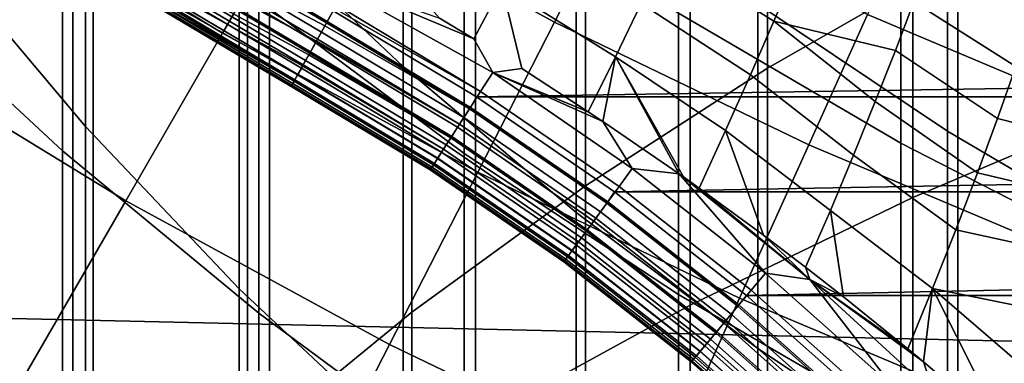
# Model space of a CAD drawing. Header units: metres. Extents: x -28 to 70, y -218 to 28.
# Tile 242 of 256: x -7.204 to -4.928, y -12.429 to -11.635. Entities that reach past the tile are written whole.
import ezdxf

# ---------------------------------------------------------------- set-up
doc = ezdxf.new("R2010")
doc.units = ezdxf.units.M
doc.layers.add('solid_10_261_432_XXX', color=7, linetype='CONTINUOUS')

msp = doc.modelspace()

# ---------------------------------------------------------------- linework, layer by layer
at = {"layer": 'solid_10_261_432_XXX'}
for points in [[(24.776649, -11.93179, -5), (-25.28702, -10.80817, -5), (-25.74646, -9.662806, -5), (25.28702, -10.80817, -5)], [(-7.034518, -9.756848, 441.272247), (-7.034518, -11.319614, 443.737793), (-7.367691, -11.67079, 443.508362), (-7.367691, -10.114212, 441.052582)], [(-7.513144, -10.142712, 444.506683), (-7.513144, -11.794454, 446.960358), (-7.0817, -11.451478, 447.198181), (-7.0817, -9.793313, 444.734985)], [(-5.036238, -9.837914, 444.705841), (-5.036238, -11.49526, 447.167816), (-5.475811, -11.746868, 446.993347), (-5.475811, -10.094234, 444.538361)], [(-5.139678, -10.297959, 447.998016), (-5.139678, -12.045844, 450.446075), (-4.608047, -11.821238, 450.611176), (-4.608047, -10.06889, 448.15683)], [(-5.475811, -10.094234, 444.538361), (-5.475811, -11.746868, 446.993347), (-5.896819, -12.019074, 446.804626), (-5.896819, -10.371538, 444.357208)], [(-5.65451, -10.55162, 447.822113), (-5.65451, -12.294562, 450.263275), (-5.139678, -12.045844, 450.446075), (-5.139678, -10.297959, 447.998016)], [(-5.896819, -10.371538, 444.357208), (-5.896819, -12.019074, 446.804626), (-6.297833, -12.310956, 446.602234), (-6.297833, -10.668885, 444.162933)], [(-6.150862, -10.829044, 447.629761), (-6.150862, -12.56658, 450.063324), (-5.65451, -12.294562, 450.263275), (-5.65451, -10.55162, 447.822113)], [(-6.69661, -10.580231, 413.768341), (-6.69661, -11.384831, 416.221619), (-6.318093, -11.743361, 416.098541), (-6.318093, -10.942015, 413.655182)], [(-7.384325, -10.60837, 416.48819), (-7.384325, -11.487904, 418.939667), (-7.052423, -11.881694, 418.792236), (-7.052423, -11.006073, 416.351654)], [(-6.297833, -10.668885, 444.162933), (-6.297833, -12.310956, 446.602234), (-6.677495, -12.621524, 446.386902), (-6.677495, -10.985269, 443.956238)], [(24.216385, -13.031374, -5), (-24.776649, -11.93179, -5), (-25.28702, -10.80817, -5), (24.776649, -11.93179, -5)], [(-7.105137, -11.212411, 410.906738), (-7.105137, -11.937922, 413.343689), (-7.535316, -11.538349, 413.468658), (-7.535316, -10.809546, 411.02066)], [(-6.627111, -11.129324, 447.42157), (-6.627111, -12.861009, 449.846924), (-6.150862, -12.56658, 450.063324), (-6.150862, -10.829044, 447.629761)], [(-5.498151, -10.871212, 411.003235), (-5.498151, -11.599512, 413.449524), (-5.059506, -11.892995, 413.357727), (-5.059506, -11.167113, 410.919556)], [(-6.176596, -11.291298, 408.264099), (-6.176596, -11.943964, 410.69986), (-6.651737, -11.590962, 410.799683), (-6.651737, -10.93568, 408.354156)], [(-6.318093, -10.942015, 413.655182), (-6.318093, -11.743361, 416.098541), (-5.918155, -12.080445, 415.982819), (-5.918155, -11.28216, 413.548798)], [(-7.308446, -11.315688, 170.460709), (-6.735321, -11.665917, 170.460709), (-6.540848, -11.329081, 171.937958), (-7.097425, -10.988963, 171.937958)], [(-6.677495, -10.985269, 443.956238), (-6.677495, -12.621524, 446.386902), (-7.034518, -12.949723, 446.159332), (-7.034518, -11.319614, 443.737793)], [(-7.052423, -11.006073, 416.351654), (-7.052423, -11.881694, 418.792236), (-6.69661, -12.256726, 418.651794), (-6.69661, -11.384831, 416.221619)], [(-5.167373, -11.339602, 405.66925), (-5.167373, -11.920751, 408.104706), (-5.681269, -11.620013, 408.180847), (-5.681269, -11.03688, 405.737091)], [(-6.540848, -11.329081, 171.937958), (-5.968009, -11.641032, 171.937958), (-5.817442, -11.347342, 173.429489), (-6.375829, -11.043261, 173.429489)], [(-7.0817, -11.451478, 447.198181), (-7.0817, -13.176886, 449.614777), (-6.627111, -12.861009, 449.846924), (-6.627111, -11.129324, 447.42157)], [(-5.059506, -11.167113, 410.919556), (-5.059506, -11.892995, 413.357727), (-4.603708, -12.161614, 413.273712), (-4.603708, -11.437945, 410.842957)], [(-6.651737, -11.590962, 410.799683), (-6.651737, -12.313381, 413.226257), (-7.105137, -11.937922, 413.343689), (-7.105137, -11.212411, 410.906738)], [(-7.108945, -11.274046, 235.498001), (-6.49323, -11.639549, 235.498001), (-6.479487, -11.614915, 235.5), (-7.092237, -11.251227, 235.5)], [(-6.498689, -11.649335, 225.632858), (-7.133632, -11.313197, 225.668716), (-7.110852, -11.277071, 225.625946), (-6.494973, -11.642674, 225.625946)], [(-7.123836, -11.297662, 235.491959), (-6.506831, -11.663931, 235.491959), (-6.49323, -11.639549, 235.498001), (-7.108945, -11.274046, 235.498001)], [(-6.47652, -11.609595, 225.595505), (-6.494973, -11.642674, 225.625946), (-7.110852, -11.277071, 225.625946)], [(-5.918155, -11.28216, 413.548798), (-5.918155, -12.080445, 415.982819), (-5.498151, -12.394941, 415.874847), (-5.498151, -11.599512, 413.449524)], [(-4.57959, -11.265103, 447.327423), (-4.57959, -12.994143, 449.749084), (-5.036238, -13.219814, 449.583221), (-5.036238, -11.49526, 447.167816)], [(-6.506831, -11.663931, 235.491959), (-7.123836, -11.297662, 235.491959), (-7.138116, -11.320309, 235.48201), (-6.519875, -11.687312, 235.48201)], [(-5.681269, -11.620013, 408.180847), (-5.681269, -12.27026, 410.607605), (-6.176596, -11.943964, 410.69986), (-6.176596, -11.291298, 408.264099)], [(-7.551096, -11.691383, 169.000046), (-6.958942, -12.053241, 169.000046), (-6.735321, -11.665917, 170.460709), (-7.308446, -11.315688, 170.460709)], [(-7.034518, -11.319614, 443.737793), (-7.034518, -12.949723, 446.159332), (-7.367691, -13.294443, 445.920288), (-7.367691, -11.67079, 443.508362)], [(-6.518565, -11.684965, 225.675293), (-7.153493, -11.344694, 225.716309), (-7.133632, -11.313197, 225.668716), (-6.51578, -11.679972, 225.668716)], [(-6.519875, -11.687312, 235.48201), (-7.138116, -11.320309, 235.48201), (-7.151495, -11.341526, 235.468338), (-6.532095, -11.709217, 235.468338)], [(-6.498689, -11.649335, 225.632858), (-6.51578, -11.679972, 225.668716), (-7.133632, -11.313197, 225.668716)], [(-6.735321, -11.665917, 170.460709), (-6.14545, -11.987144, 170.460709), (-5.968009, -11.641032, 171.937958), (-6.540848, -11.329081, 171.937958)], [(-6.535874, -11.715992, 225.722229), (-7.170145, -11.371103, 225.768066), (-7.153493, -11.344694, 225.716309), (-6.533921, -11.71249, 225.716309)], [(-6.532095, -11.709217, 235.468338), (-7.151495, -11.341526, 235.468338), (-7.163699, -11.36088, 235.451248), (-6.543242, -11.729198, 235.451248)], [(-6.518565, -11.684965, 225.675293), (-6.533921, -11.71249, 225.716309), (-7.153493, -11.344694, 225.716309)], [(-5.968009, -11.641032, 171.937958), (-5.380332, -11.924042, 171.937958), (-5.244593, -11.623212, 173.429489), (-5.817442, -11.347342, 173.429489)], [(-4.636589, -11.613173, 405.607941), (-4.636589, -12.192529, 408.035858), (-5.167373, -11.920751, 408.104706), (-5.167373, -11.339602, 405.66925)], [(-6.553088, -11.746849, 235.431061), (-7.174479, -11.377975, 235.431061), (-7.183615, -11.392465, 235.408203), (-6.561433, -11.761808, 235.408203)], [(-6.550375, -11.741987, 225.77301), (-7.183345, -11.392037, 225.823212), (-7.170145, -11.371103, 225.768066), (-6.54913, -11.739756, 225.768066)], [(-6.543242, -11.729198, 235.451248), (-7.163699, -11.36088, 235.451248), (-7.174479, -11.377975, 235.431061), (-6.553088, -11.746849, 235.431061)], [(-6.535874, -11.715992, 225.722229), (-6.54913, -11.739756, 225.768066), (-7.170145, -11.371103, 225.768066)], [(-5.411404, -11.521242, 225.222458), (-5.46112, -11.6388, 225.316269), (-5.712065, -11.480388, 225.315536), (-5.66021, -11.368883, 225.22142)], [(-5.244593, -11.623212, 173.429489), (-4.658704, -11.870184, 173.429489), (-4.55984, -11.618282, 174.932922), (-5.133295, -11.376551, 174.932922)], [(-6.561868, -11.762589, 225.82695), (-7.1929, -11.40719, 225.880936), (-7.183345, -11.392037, 225.823212), (-6.561187, -11.761368, 225.823212)], [(-6.561433, -11.761808, 235.408203), (-7.183615, -11.392465, 235.408203), (-7.190921, -11.404051, 235.383133), (-6.568107, -11.77377, 235.383133)], [(-6.550375, -11.741987, 225.77301), (-6.561187, -11.761368, 225.823212), (-7.183345, -11.392037, 225.823212)], [(-6.69661, -11.384831, 416.221619), (-6.69661, -12.256726, 418.651794), (-6.318093, -12.611728, 418.51889), (-6.318093, -11.743361, 416.098541)], [(-7.198671, -11.416342, 225.940384), (-6.575235, -11.786549, 225.941238), (-6.576923, -11.789576, 226), (-7.200573, -11.419358, 226)], [(-6.575932, -11.787797, 235.328461), (-7.199487, -11.417637, 235.328461), (-7.200573, -11.419358, 235.300003), (-6.576923, -11.789576, 235.300003)], [(-6.576923, -11.789576, 235.300003), (-7.200573, -11.419358, 235.300003), (-7.200573, -11.419358, 226), (-6.576923, -11.789576, 226)], [(-6.572972, -11.782494, 235.356369), (-7.196248, -11.412499, 235.356369), (-7.199487, -11.417637, 235.328461), (-6.575932, -11.787797, 235.328461)], [(-6.570193, -11.777512, 225.883286), (-7.198671, -11.416342, 225.940384), (-7.1929, -11.40719, 225.880936), (-6.569915, -11.777013, 225.880936)], [(-6.570193, -11.777512, 225.883286), (-6.575235, -11.786549, 225.941238), (-7.198671, -11.416342, 225.940384)], [(-6.568107, -11.77377, 235.383133), (-7.190921, -11.404051, 235.383133), (-7.196248, -11.412499, 235.356369), (-6.572972, -11.782494, 235.356369)], [(-6.561868, -11.762589, 225.82695), (-6.569915, -11.777013, 225.880936), (-7.1929, -11.40719, 225.880936)], [(-5.767862, -11.597874, 225.399582), (-5.827246, -11.720592, 225.473022), (-6.089609, -11.556664, 225.474136), (-6.027454, -11.438697, 225.40004)], [(-7.513144, -11.794454, 446.960358), (-7.513144, -13.513179, 449.367584), (-7.0817, -13.176886, 449.614777), (-7.0817, -11.451478, 447.198181)], [(-6.089609, -11.556664, 225.474136), (-6.154822, -11.679137, 225.537537), (-6.233783, -11.631506, 225.537857), (-6.389434, -11.45563, 225.505417)], [(-7.384325, -11.487904, 418.939667), (-7.384325, -12.434652, 421.365967), (-7.052423, -12.824231, 421.207733), (-7.052423, -11.881694, 418.792236)], [(-5.46112, -11.6388, 225.316269), (-5.514945, -11.762396, 225.399445), (-5.767862, -11.597874, 225.399582), (-5.712065, -11.480388, 225.315536)], [(-4.864039, -11.63009, 225.056625), (-4.901959, -11.743131, 225.160675), (-5.13772, -11.593599, 225.154953), (-5.099472, -11.487891, 225.0513)], [(-5.036238, -11.49526, 447.167816), (-5.036238, -13.219814, 449.583221), (-5.475811, -13.46652, 449.401886), (-5.475811, -11.746868, 446.993347)], [(-5.13772, -11.593599, 225.154953), (-5.180199, -11.705956, 225.249588), (-5.46112, -11.6388, 225.316269), (-5.411404, -11.521242, 225.222458)], [(-7.105137, -11.937922, 413.343689), (-7.105137, -12.730308, 415.759735), (-7.535316, -12.334329, 415.89566), (-7.535316, -11.538349, 413.468658)], [(-6.154822, -11.679137, 225.537537), (-6.110885, -11.757273, 225.557358), (-6.452366, -11.566299, 225.563766), (-6.446613, -11.555986, 225.557358)], [(-6.233783, -11.631506, 225.537857), (-6.154822, -11.679137, 225.537537), (-6.446613, -11.555986, 225.557358)], [(-6.089609, -11.556664, 225.474136), (-6.043701, -11.748183, 225.536819), (-6.110885, -11.757273, 225.557358), (-6.154822, -11.679137, 225.537537)], [(-5.827246, -11.720592, 225.473022), (-5.890069, -11.847616, 225.535385), (-6.043701, -11.748183, 225.536819), (-6.089609, -11.556664, 225.474136)], [(-6.138845, -11.800771, 225.588638), (-6.471805, -11.601144, 225.588638), (-6.452366, -11.566299, 225.563766), (-6.110885, -11.757273, 225.557358)], [(-6.176596, -11.943964, 410.69986), (-6.176596, -12.663498, 413.11676), (-6.651737, -12.313381, 413.226257), (-6.651737, -11.590962, 410.799683)], [(-6.138845, -11.800771, 225.588638), (-6.47652, -11.609595, 225.595505), (-6.471805, -11.601144, 225.588638)], [(-5.514945, -11.762396, 225.399445), (-5.572522, -11.891211, 225.471451), (-5.827246, -11.720592, 225.473022), (-5.767862, -11.597874, 225.399582)], [(-5.498151, -11.599512, 413.449524), (-5.498151, -12.394941, 415.874847), (-5.059506, -12.685784, 415.774994), (-5.059506, -11.892995, 413.357727)], [(-4.901959, -11.743131, 225.160675), (-4.94423, -11.863075, 225.254837), (-5.180199, -11.705956, 225.249588), (-5.13772, -11.593599, 225.154953)], [(-6.164561, -11.840775, 225.625946), (-6.494973, -11.642674, 225.625946), (-6.47652, -11.609595, 225.595505), (-6.138845, -11.800771, 225.588638)], [(-6.49323, -11.639549, 235.498001), (-6.162626, -11.837764, 235.498001), (-6.148077, -11.813584, 235.5), (-6.479487, -11.614915, 235.5)], [(-6.148077, -11.813584, 235.5), (6.479487, -11.614915, 235.5), (-6.479487, -11.614915, 235.5)], [(-6.148077, -11.813584, 235.5), (6.148069, -11.81359, 235.5), (6.479487, -11.614915, 235.5)], [(-5.167373, -11.920751, 408.104706), (-5.167373, -12.568785, 410.523193), (-5.681269, -12.27026, 410.607605), (-5.681269, -11.620013, 408.180847)], [(-5.380332, -11.924042, 171.937958), (-4.77928, -12.177407, 171.937958), (-4.658704, -11.870184, 173.429489), (-5.244593, -11.623212, 173.429489)], [(-6.187656, -11.876699, 225.668716), (-6.51578, -11.679972, 225.668716), (-6.498689, -11.649335, 225.632858), (-6.164561, -11.840775, 225.625946)], [(-6.162626, -11.837764, 235.498001), (-6.49323, -11.639549, 235.498001), (-6.506831, -11.663931, 235.491959), (-6.177723, -11.861249, 235.491959)], [(-6.164561, -11.840775, 225.625946), (-6.498689, -11.649335, 225.632858), (-6.494973, -11.642674, 225.625946)], [(-6.14545, -11.987144, 170.460709), (-5.540301, -12.278568, 170.460709), (-5.380332, -11.924042, 171.937958), (-5.968009, -11.641032, 171.937958)], [(-5.276786, -11.947819, 225.40947), (-5.514945, -11.762396, 225.399445), (-5.46112, -11.6388, 225.316269), (-5.22665, -11.824271, 225.334595)], [(-5.180199, -11.705956, 225.249588), (-5.22665, -11.824271, 225.334595), (-5.46112, -11.6388, 225.316269)], [(-6.958942, -12.053241, 169.000046), (-6.349487, -12.385132, 169.000046), (-6.14545, -11.987144, 170.460709), (-6.735321, -11.665917, 170.460709)], [(-6.177723, -11.861249, 235.491959), (-6.506831, -11.663931, 235.491959), (-6.519875, -11.687312, 235.48201), (-6.192201, -11.88377, 235.48201)], [(-7.824992, -12.115458, 167.558289), (-7.211359, -12.49044, 167.558289), (-6.958942, -12.053241, 169.000046), (-7.551096, -11.691383, 169.000046)], [(-6.207791, -11.908023, 225.716309), (-6.533921, -11.71249, 225.716309), (-6.518565, -11.684965, 225.675293), (-6.187656, -11.876699, 225.668716)], [(-6.192201, -11.88377, 235.48201), (-6.519875, -11.687312, 235.48201), (-6.532095, -11.709217, 235.468338), (-6.205764, -11.90487, 235.468338)], [(-6.187656, -11.876699, 225.668716), (-6.518565, -11.684965, 225.675293), (-6.51578, -11.679972, 225.668716)], [(-6.224674, -11.934284, 225.768066), (-6.54913, -11.739756, 225.768066), (-6.535874, -11.715992, 225.722229), (-6.207791, -11.908023, 225.716309)], [(-6.205764, -11.90487, 235.468338), (-6.532095, -11.709217, 235.468338), (-6.543242, -11.729198, 235.451248), (-6.218137, -11.924116, 235.451248)], [(-6.207791, -11.908023, 225.716309), (-6.535874, -11.715992, 225.722229), (-6.533921, -11.71249, 225.716309)], [(-4.94423, -11.863075, 225.254837), (-4.990575, -11.989137, 225.338516), (-5.22665, -11.824271, 225.334595), (-5.180199, -11.705956, 225.249588)], [(-6.238056, -11.955103, 225.823212), (-6.561187, -11.761368, 225.823212), (-6.550375, -11.741987, 225.77301), (-6.224674, -11.934284, 225.768066)], [(-6.218137, -11.924116, 235.451248), (-6.543242, -11.729198, 235.451248), (-6.553088, -11.746849, 235.431061), (-6.229066, -11.941117, 235.431061)], [(-6.224674, -11.934284, 225.768066), (-6.550375, -11.741987, 225.77301), (-6.54913, -11.739756, 225.768066)], [(-5.827246, -11.720592, 225.473022), (-5.85609, -11.87024, 225.534988), (-5.890069, -11.847616, 225.535385)], [(-5.827246, -11.720592, 225.473022), (-5.680297, -11.991112, 225.532562), (-5.85609, -11.87024, 225.534988)], [(-5.827246, -11.720592, 225.473022), (-5.67005, -11.998356, 225.532394), (-5.680297, -11.991112, 225.532562)], [(-5.572522, -11.891211, 225.471451), (-5.633845, -12.024129, 225.531799), (-5.67005, -11.998356, 225.532394), (-5.827246, -11.720592, 225.473022)], [(-6.247743, -11.970172, 225.880936), (-6.569915, -11.777013, 225.880936), (-6.561868, -11.762589, 225.82695), (-6.238056, -11.955103, 225.823212)], [(-6.238328, -11.955526, 235.408203), (-6.561433, -11.761808, 235.408203), (-6.568107, -11.77377, 235.383133), (-6.245736, -11.967049, 235.383133)], [(-6.238056, -11.955103, 225.823212), (-6.561868, -11.762589, 225.82695), (-6.561187, -11.761368, 225.823212)], [(-6.229066, -11.941117, 235.431061), (-6.553088, -11.746849, 235.431061), (-6.561433, -11.761808, 235.408203), (-6.238328, -11.955526, 235.408203)], [(-6.318093, -11.743361, 416.098541), (-6.318093, -12.611728, 418.51889), (-5.918155, -12.945496, 418.393921), (-5.918155, -12.080445, 415.982819)], [(-5.818997, -12.020793, 225.588638), (-6.138845, -11.800771, 225.588638), (-6.110885, -11.757273, 225.557358), (-5.788376, -11.979126, 225.557358)], [(-6.043701, -11.748183, 225.536819), (-5.890069, -11.847616, 225.535385), (-6.110885, -11.757273, 225.557358)], [(-5.85609, -11.87024, 225.534988), (-5.788376, -11.979126, 225.557358), (-6.110885, -11.757273, 225.557358)], [(-5.890069, -11.847616, 225.535385), (-5.85609, -11.87024, 225.534988), (-6.110885, -11.757273, 225.557358)], [(-5.475811, -11.746868, 446.993347), (-5.475811, -13.46652, 449.401886), (-5.896819, -13.733422, 449.205719), (-5.896819, -12.019074, 446.804626)], [(-5.330299, -12.075837, 225.473755), (-5.572522, -11.891211, 225.471451), (-5.514945, -11.762396, 225.399445), (-5.276786, -11.947819, 225.40947)], [(-4.648124, -11.812735, 225.10405), (-4.685812, -11.929025, 225.198822), (-4.94423, -11.863075, 225.254837), (-4.901959, -11.743131, 225.160675)], [(-6.575235, -11.786549, 225.941238), (-6.253593, -11.979273, 225.940384), (-6.255522, -11.982272, 226), (-6.576923, -11.789576, 226)], [(-6.254421, -11.980559, 235.328461), (-6.575932, -11.787797, 235.328461), (-6.576923, -11.789576, 235.300003), (-6.255522, -11.982272, 235.300003)], [(-6.251137, -11.975451, 235.356369), (-6.572972, -11.782494, 235.356369), (-6.575932, -11.787797, 235.328461), (-6.254421, -11.980559, 235.328461)], [(-6.253593, -11.979273, 225.940384), (-6.575235, -11.786549, 225.941238), (-6.570193, -11.777512, 225.883286), (-6.247743, -11.970172, 225.880936)], [(-6.245736, -11.967049, 235.383133), (-6.568107, -11.77377, 235.383133), (-6.572972, -11.782494, 235.356369), (-6.251137, -11.975451, 235.356369)], [(-6.247743, -11.970172, 225.880936), (-6.570193, -11.777512, 225.883286), (-6.569915, -11.777013, 225.880936)], [(-6.255522, -11.982272, 235.300003), (-6.576923, -11.789576, 235.300003), (-6.576923, -11.789576, 226), (-6.255522, -11.982272, 226)], [(-5.84716, -12.059114, 225.625946), (-6.164561, -11.840775, 225.625946), (-6.138845, -11.800771, 225.588638), (-5.818997, -12.020793, 225.588638)], [(-5.845041, -12.05623, 235.498001), (-5.829079, -12.032954, 235.5), (-6.148077, -11.813584, 235.5), (-6.162626, -11.837764, 235.498001)], [(-6.148077, -11.813584, 235.5), (-5.829079, -12.032954, 235.5), (6.148069, -11.81359, 235.5)], [(-5.829079, -12.032954, 235.5), (5.829064, -12.032966, 235.5), (6.148069, -11.81359, 235.5)], [(-4.990575, -11.989137, 225.338516), (-5.04069, -12.120489, 225.411148), (-5.276786, -11.947819, 225.40947), (-5.22665, -11.824271, 225.334595)], [(-5.139678, -12.045844, 450.446075), (-5.139678, -13.860519, 452.845062), (-4.608047, -13.640548, 453.016266), (-4.608047, -11.821238, 450.611176)], [(-5.872453, -12.093528, 225.668716), (-6.187656, -11.876699, 225.668716), (-6.164561, -11.840775, 225.625946), (-5.84716, -12.059114, 225.625946)], [(-5.845041, -12.05623, 235.498001), (-6.162626, -11.837764, 235.498001), (-6.177723, -11.861249, 235.491959), (-5.861575, -12.078727, 235.491959)], [(-5.894504, -12.123532, 225.716309), (-6.207791, -11.908023, 225.716309), (-6.187656, -11.876699, 225.668716), (-5.872453, -12.093528, 225.668716)], [(-5.861575, -12.078727, 235.491959), (-6.177723, -11.861249, 235.491959), (-6.192201, -11.88377, 235.48201), (-5.87743, -12.100301, 235.48201)], [(-5.85609, -11.87024, 225.534988), (-5.680297, -11.991112, 225.532562), (-5.788376, -11.979126, 225.557358)], [(-4.685812, -11.929025, 225.198822), (-4.727327, -12.051454, 225.283783), (-4.990575, -11.989137, 225.338516), (-4.94423, -11.863075, 225.254837)], [(-7.052423, -11.881694, 418.792236), (-7.052423, -12.824231, 421.207733), (-6.69661, -13.195251, 421.057037), (-6.69661, -12.256726, 418.651794)], [(-5.87743, -12.100301, 235.48201), (-6.192201, -11.88377, 235.48201), (-6.205764, -11.90487, 235.468338), (-5.892284, -12.120512, 235.468338)], [(-5.572522, -11.891211, 225.471451), (-5.484828, -12.133178, 225.529068), (-5.633845, -12.024129, 225.531799)], [(-5.330299, -12.075837, 225.473755), (-5.387701, -12.206916, 225.527054), (-5.484828, -12.133178, 225.529068), (-5.572522, -11.891211, 225.471451)], [(-5.059506, -11.892995, 413.357727), (-5.059506, -12.685784, 415.774994), (-4.603708, -12.951986, 415.683624), (-4.603708, -12.161614, 413.273712)], [(-5.905834, -12.138948, 235.451248), (-6.218137, -11.924116, 235.451248), (-6.229066, -11.941117, 235.431061), (-5.917803, -12.155234, 235.431061)], [(-5.912993, -12.148689, 225.768066), (-6.224674, -11.934284, 225.768066), (-6.207791, -11.908023, 225.716309), (-5.894504, -12.123532, 225.716309)], [(-5.892284, -12.120512, 235.468338), (-6.205764, -11.90487, 235.468338), (-6.218137, -11.924116, 235.451248), (-5.905834, -12.138948, 235.451248)], [(-5.540301, -12.278568, 170.460709), (-4.921378, -12.539467, 170.460709), (-4.77928, -12.177407, 171.937958), (-5.380332, -11.924042, 171.937958)], [(-4.636589, -12.192529, 408.035858), (-4.636589, -12.838564, 410.446899), (-5.167373, -12.568785, 410.523193), (-5.167373, -11.920751, 408.104706)], [(23.60734, -14.104733, -5), (-24.216385, -13.031374, -5), (-24.776649, -11.93179, -5), (24.216385, -13.031374, -5)], [(-6.651737, -12.313381, 413.226257), (-6.651737, -13.102387, 415.631989), (-7.105137, -12.730308, 415.759735), (-7.105137, -11.937922, 413.343689)], [(-5.917803, -12.155234, 235.431061), (-6.229066, -11.941117, 235.431061), (-6.238328, -11.955526, 235.408203), (-5.927948, -12.169037, 235.408203)], [(-5.927649, -12.168631, 225.823212), (-6.238056, -11.955103, 225.823212), (-6.224674, -11.934284, 225.768066), (-5.912993, -12.148689, 225.768066)], [(-5.681269, -12.27026, 410.607605), (-5.681269, -12.987127, 413.015533), (-6.176596, -12.663498, 413.11676), (-6.176596, -11.943964, 410.69986)], [(-5.944665, -12.191784, 225.940384), (-6.253593, -11.979273, 225.940384), (-6.247743, -11.970172, 225.880936), (-5.938258, -12.183066, 225.880936)], [(-5.936059, -12.180075, 235.383133), (-6.245736, -11.967049, 235.383133), (-6.251137, -11.975451, 235.356369), (-5.941974, -12.188123, 235.356369)], [(-5.938258, -12.183066, 225.880936), (-6.247743, -11.970172, 225.880936), (-6.238056, -11.955103, 225.823212), (-5.927649, -12.168631, 225.823212)], [(-5.927948, -12.169037, 235.408203), (-6.238328, -11.955526, 235.408203), (-6.245736, -11.967049, 235.383133), (-5.936059, -12.180075, 235.383133)], [(-5.04069, -12.120489, 225.411148), (-5.094247, -12.256272, 225.47226), (-5.330299, -12.075837, 225.473755), (-5.276786, -11.947819, 225.40947)], [(-6.349487, -12.385132, 169.000046), (-5.724246, -12.686233, 169.000046), (-5.540301, -12.278568, 170.460709), (-6.14545, -11.987144, 170.460709)], [(-6.253593, -11.979273, 225.940384), (-5.944665, -12.191784, 225.940384), (-5.946777, -12.194657, 226), (-6.255522, -11.982272, 226)], [(-5.945571, -12.193017, 235.328461), (-6.254421, -11.980559, 235.328461), (-6.255522, -11.982272, 235.300003), (-5.946777, -12.194657, 235.300003)], [(-5.946777, -12.194657, 235.300003), (-6.255522, -11.982272, 235.300003), (-6.255522, -11.982272, 226), (-5.946777, -12.194657, 226)], [(-5.941974, -12.188123, 235.356369), (-6.251137, -11.975451, 235.356369), (-6.254421, -11.980559, 235.328461), (-5.945571, -12.193017, 235.328461)], [(-5.513509, -12.260354, 225.588638), (-5.818997, -12.020793, 225.588638), (-5.788376, -11.979126, 225.557358), (-5.480346, -12.220679, 225.557358)], [(-5.680297, -11.991112, 225.532562), (-5.480346, -12.220679, 225.557358), (-5.788376, -11.979126, 225.557358)], [(-5.680297, -11.991112, 225.532562), (-5.377906, -12.235284, 225.532532), (-5.480346, -12.220679, 225.557358)], [(-5.67005, -11.998356, 225.532394), (-5.377906, -12.235284, 225.532532), (-5.680297, -11.991112, 225.532562)], [(-4.727327, -12.051454, 225.283783), (-4.772411, -12.179258, 225.358353), (-5.04069, -12.120489, 225.411148), (-4.990575, -11.989137, 225.338516)], [(-5.633845, -12.024129, 225.531799), (-5.377906, -12.235284, 225.532532), (-5.67005, -11.998356, 225.532394)], [(-5.896819, -12.019074, 446.804626), (-5.896819, -13.733422, 449.205719), (-6.297833, -14.019616, 448.995361), (-6.297833, -12.310956, 446.602234)], [(-5.544009, -12.296842, 225.625946), (-5.84716, -12.059114, 225.625946), (-5.818997, -12.020793, 225.588638), (-5.513509, -12.260354, 225.588638)], [(-5.541714, -12.294095, 235.498001), (-5.524199, -12.27197, 235.5), (-5.829079, -12.032954, 235.5), (-5.845041, -12.05623, 235.498001)], [(-5.829079, -12.032954, 235.5), (-5.524199, -12.27197, 235.5), (5.829064, -12.032966, 235.5)], [(-5.633845, -12.024129, 225.531799), (-5.484828, -12.133178, 225.529068), (-5.377906, -12.235284, 225.532532)], [(-5.524199, -12.27197, 235.5), (5.524181, -12.271985, 235.5), (5.829064, -12.032966, 235.5)], [(-7.211359, -12.49044, 167.558289), (-6.579798, -12.834371, 167.558289), (-6.349487, -12.385132, 169.000046), (-6.958942, -12.053241, 169.000046)], [(-5.5714, -12.329609, 225.668716), (-5.872453, -12.093528, 225.668716), (-5.84716, -12.059114, 225.625946), (-5.544009, -12.296842, 225.625946)], [(-5.541714, -12.294095, 235.498001), (-5.845041, -12.05623, 235.498001), (-5.861575, -12.078727, 235.491959), (-5.559619, -12.315516, 235.491959)], [(-5.65451, -12.294562, 450.263275), (-5.65451, -14.104106, 452.655457), (-5.139678, -13.860519, 452.845062), (-5.139678, -12.045844, 450.446075)], [(-5.918155, -12.080445, 415.982819), (-5.918155, -12.945496, 418.393921), (-5.498151, -13.256897, 418.277344), (-5.498151, -12.394941, 415.874847)], [(-5.559619, -12.315516, 235.491959), (-5.861575, -12.078727, 235.491959), (-5.87743, -12.100301, 235.48201), (-5.576791, -12.336059, 235.48201)], [(-5.330299, -12.075837, 225.473755), (-5.300022, -12.27526, 225.525085), (-5.387701, -12.206916, 225.527054)], [(-5.094247, -12.256272, 225.47226), (-5.151447, -12.39517, 225.521484), (-5.300022, -12.27526, 225.525085), (-5.330299, -12.075837, 225.473755)], [(-5.595282, -12.358179, 225.716309), (-5.894504, -12.123532, 225.716309), (-5.872453, -12.093528, 225.668716), (-5.5714, -12.329609, 225.668716)], [(-5.576791, -12.336059, 235.48201), (-5.87743, -12.100301, 235.48201), (-5.892284, -12.120512, 235.468338), (-5.592878, -12.355303, 235.468338)], [(-5.615305, -12.382133, 225.768066), (-5.912993, -12.148689, 225.768066), (-5.894504, -12.123532, 225.716309), (-5.595282, -12.358179, 225.716309)], [(-5.592878, -12.355303, 235.468338), (-5.892284, -12.120512, 235.468338), (-5.905834, -12.138948, 235.451248), (-5.607552, -12.372858, 235.451248)], [(-4.772411, -12.179258, 225.358353), (-4.820782, -12.311643, 225.422089), (-5.094247, -12.256272, 225.47226), (-5.04069, -12.120489, 225.411148)], [(-5.631177, -12.40112, 225.823212), (-5.927649, -12.168631, 225.823212), (-5.912993, -12.148689, 225.768066), (-5.615305, -12.382133, 225.768066)], [(-5.607552, -12.372858, 235.451248), (-5.905834, -12.138948, 235.451248), (-5.917803, -12.155234, 235.431061), (-5.620514, -12.388365, 235.431061)], [(-5.484828, -12.133178, 225.529068), (-5.387701, -12.206916, 225.527054), (-5.377906, -12.235284, 225.532532)], [(-5.642667, -12.414865, 225.880936), (-5.938258, -12.183066, 225.880936), (-5.927649, -12.168631, 225.823212), (-5.631177, -12.40112, 225.823212)], [(-5.6315, -12.401507, 235.408203), (-5.927948, -12.169037, 235.408203), (-5.936059, -12.180075, 235.383133), (-5.640285, -12.412017, 235.383133)], [(-5.620514, -12.388365, 235.431061), (-5.917803, -12.155234, 235.431061), (-5.927948, -12.169037, 235.408203), (-5.6315, -12.401507, 235.408203)], [(-5.944665, -12.191784, 225.940384), (-5.649605, -12.423166, 225.940384), (-5.651893, -12.425902, 226), (-5.946777, -12.194657, 226)], [(-5.650587, -12.42434, 235.328461), (-5.945571, -12.193017, 235.328461), (-5.946777, -12.194657, 235.300003), (-5.651893, -12.425901, 235.300003)], [(-5.651893, -12.425901, 235.300003), (-5.946777, -12.194657, 235.300003), (-5.946777, -12.194657, 226), (-5.651893, -12.425902, 226)], [(-5.646691, -12.41968, 235.356369), (-5.941974, -12.188123, 235.356369), (-5.945571, -12.193017, 235.328461), (-5.650587, -12.42434, 235.328461)], [(-5.649605, -12.423166, 225.940384), (-5.944665, -12.191784, 225.940384), (-5.938258, -12.183066, 225.880936), (-5.642667, -12.414865, 225.880936)], [(-5.640285, -12.412017, 235.383133), (-5.936059, -12.180075, 235.383133), (-5.941974, -12.188123, 235.356369), (-5.646691, -12.41968, 235.356369)], [(-5.387701, -12.206916, 225.527054), (-5.300022, -12.27526, 225.525085), (-5.377906, -12.235284, 225.532532)], [(-5.22357, -12.518517, 225.588638), (-5.513509, -12.260354, 225.588638), (-5.480346, -12.220679, 225.557358), (-5.187995, -12.480991, 225.557358)], [(-5.377906, -12.235284, 225.532532), (-5.187995, -12.480991, 225.557358), (-5.480346, -12.220679, 225.557358)], [(-5.377906, -12.235284, 225.532532), (-5.091169, -12.497578, 225.532532), (-5.187995, -12.480991, 225.557358)], [(-5.115173, -12.425232, 225.520569), (-5.091169, -12.497578, 225.532532), (-5.377906, -12.235284, 225.532532)], [(-5.151447, -12.39517, 225.521484), (-5.115173, -12.425232, 225.520569), (-5.377906, -12.235284, 225.532532)], [(-5.300022, -12.27526, 225.525085), (-5.151447, -12.39517, 225.521484), (-5.377906, -12.235284, 225.532532)], [(-6.69661, -12.256726, 418.651794), (-6.69661, -13.195251, 421.057037), (-6.318093, -13.546456, 420.914398), (-6.318093, -12.611728, 418.51889)], [(-5.256289, -12.55303, 225.625946), (-5.544009, -12.296842, 225.625946), (-5.513509, -12.260354, 225.588638), (-5.22357, -12.518517, 225.588638)], [(-5.094247, -12.256272, 225.47226), (-5.115173, -12.425232, 225.520569), (-5.151447, -12.39517, 225.521484)], [(-5.094247, -12.256272, 225.47226), (-4.928605, -12.584685, 225.515625), (-5.115173, -12.425232, 225.520569)], [(-4.872138, -12.447781, 225.474609), (-4.926242, -12.586761, 225.515564), (-4.928605, -12.584685, 225.515625), (-5.094247, -12.256272, 225.47226)], [(-4.820782, -12.311643, 225.422089), (-4.872138, -12.447781, 225.474609), (-5.094247, -12.256272, 225.47226)], [(-5.724246, -12.686233, 169.000046), (-5.084774, -12.955792, 169.000046), (-4.921378, -12.539467, 170.460709), (-5.540301, -12.278568, 170.460709)], [(-5.167373, -12.568785, 410.523193), (-5.167373, -13.283214, 412.922913), (-5.681269, -12.987127, 413.015533), (-5.681269, -12.27026, 410.607605)], [(-5.253827, -12.550433, 235.498001), (-5.234907, -12.5295, 235.5), (-5.524199, -12.27197, 235.5), (-5.541714, -12.294095, 235.498001)], [(-5.524199, -12.27197, 235.5), (-5.234907, -12.5295, 235.5), (5.524181, -12.271985, 235.5)], [(-5.234907, -12.5295, 235.5), (5.234889, -12.529517, 235.5), (5.524181, -12.271985, 235.5)], [(-6.297833, -12.310956, 446.602234), (-6.297833, -14.019616, 448.995361), (-6.677495, -14.324132, 448.771545), (-6.677495, -12.621524, 446.386902)], [(-6.150862, -12.56658, 450.063324), (-6.150862, -14.370512, 452.44812), (-5.65451, -14.104106, 452.655457), (-5.65451, -12.294562, 450.263275)], [(-5.285672, -12.584024, 225.668716), (-5.5714, -12.329609, 225.668716), (-5.544009, -12.296842, 225.625946), (-5.256289, -12.55303, 225.625946)], [(-5.253827, -12.550433, 235.498001), (-5.541714, -12.294095, 235.498001), (-5.559619, -12.315516, 235.491959), (-5.273035, -12.570694, 235.491959)], [(-7.105137, -12.730308, 415.759735), (-7.105137, -13.588964, 418.153015), (-7.535316, -13.196881, 418.299805), (-7.535316, -12.334329, 415.89566)], [(-6.176596, -12.663498, 413.11676), (-6.176596, -13.449353, 415.512878), (-6.651737, -13.102387, 415.631989), (-6.651737, -12.313381, 413.226257)], [(-5.311291, -12.611047, 225.716309), (-5.595282, -12.358179, 225.716309), (-5.5714, -12.329609, 225.668716), (-5.285672, -12.584024, 225.668716)], [(-5.273035, -12.570694, 235.491959), (-5.559619, -12.315516, 235.491959), (-5.576791, -12.336059, 235.48201), (-5.291455, -12.590124, 235.48201)], [(-5.308712, -12.608327, 235.468338), (-5.592878, -12.355303, 235.468338), (-5.607552, -12.372858, 235.451248), (-5.324454, -12.624931, 235.451248)], [(-5.291455, -12.590124, 235.48201), (-5.576791, -12.336059, 235.48201), (-5.592878, -12.355303, 235.468338), (-5.308712, -12.608327, 235.468338)], [(-5.324454, -12.624931, 235.451248), (-5.607552, -12.372858, 235.451248), (-5.620514, -12.388365, 235.431061), (-5.338359, -12.639599, 235.431061)], [(-5.33277, -12.633704, 225.768066), (-5.615305, -12.382133, 225.768066), (-5.595282, -12.358179, 225.716309), (-5.311291, -12.611047, 225.716309)], [(-6.579798, -12.834371, 167.558289), (-5.931878, -13.146392, 167.558289), (-5.724246, -12.686233, 169.000046), (-6.349487, -12.385132, 169.000046)], [(-5.362122, -12.664665, 225.880936), (-5.642667, -12.414865, 225.880936), (-5.631177, -12.40112, 225.823212), (-5.349797, -12.651664, 225.823212)], [(-5.350143, -12.65203, 235.408203), (-5.6315, -12.401507, 235.408203), (-5.640285, -12.412017, 235.383133), (-5.359568, -12.661971, 235.383133)], [(-5.338359, -12.639599, 235.431061), (-5.620514, -12.388365, 235.431061), (-5.6315, -12.401507, 235.408203), (-5.350143, -12.65203, 235.408203)], [(-5.349797, -12.651664, 225.823212), (-5.631177, -12.40112, 225.823212), (-5.615305, -12.382133, 225.768066), (-5.33277, -12.633704, 225.768066)], [(-5.498151, -12.394941, 415.874847), (-5.498151, -13.256897, 418.277344), (-5.059506, -13.544878, 418.169525), (-5.059506, -12.685784, 415.774994)], [(-5.649605, -12.423166, 225.940384), (-5.369565, -12.672517, 225.940384), (-5.372019, -12.675104, 226), (-5.651893, -12.425902, 226)], [(-5.370618, -12.673627, 235.328461), (-5.650587, -12.42434, 235.328461), (-5.651893, -12.425901, 235.300003), (-5.372019, -12.675104, 235.300003)], [(-5.36644, -12.669219, 235.356369), (-5.646691, -12.41968, 235.356369), (-5.650587, -12.42434, 235.328461), (-5.370618, -12.673627, 235.328461)], [(-5.369565, -12.672517, 225.940384), (-5.649605, -12.423166, 225.940384), (-5.642667, -12.414865, 225.880936), (-5.362122, -12.664665, 225.880936)], [(-5.359568, -12.661971, 235.383133), (-5.640285, -12.412017, 235.383133), (-5.646691, -12.41968, 235.356369), (-5.36644, -12.669219, 235.356369)], [(-5.115173, -12.425232, 225.520569), (-4.928605, -12.584685, 225.515625), (-5.091169, -12.497578, 225.532532)], [(-5.372019, -12.675104, 235.300003), (-5.651893, -12.425901, 235.300003), (-5.651893, -12.425902, 226), (-5.372019, -12.675104, 226)]]:
    msp.add_3dface(points, dxfattribs=at)

doc.saveas('drawing.dxf')
